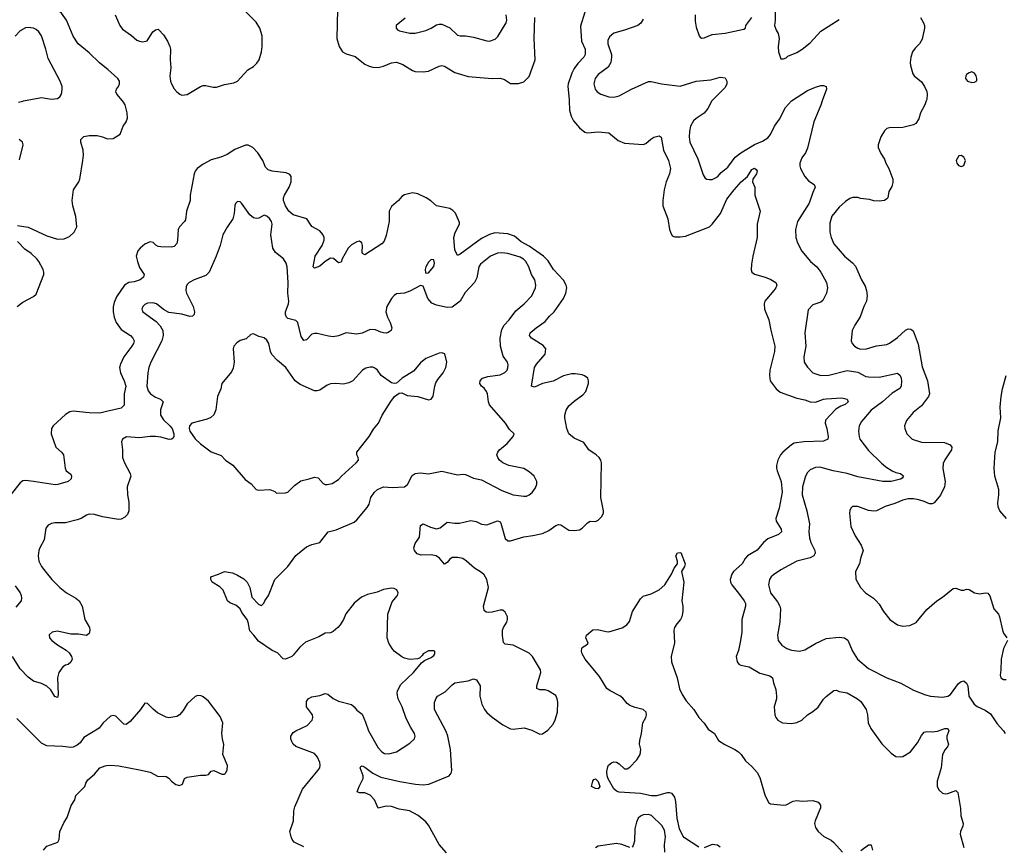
# Model space of a CAD drawing. Header units: inches. Extents: x 2293880 to 2522759, y 823965 to 1006879.
# Tile 204 of 256: x 2369345 to 2376775, y 974379 to 980613. Entities that reach past the tile are written whole.
import ezdxf

# ---------------------------------------------------------------- set-up
doc = ezdxf.new("R2010")
doc.units = ezdxf.units.IN
doc.header["$MEASUREMENT"] = 0
for name, color, linetype in [('C3967', 7, 'Continuous'), ('C3968', 7, 'Continuous'), ('C3977', 7, 'Continuous'), ('C3978', 7, 'Continuous')]:
    doc.layers.add(name, color=color, linetype=linetype)

msp = doc.modelspace()

# ---------------------------------------------------------------- linework, layer by layer
at = {"layer": 'C3967', "color": 5}
for points, elevation in [([(2369335.3, 979990), (2369370, 979999.3), (2369373.6, 980000)], 240), ([(2369330, 979060.7), (2369410, 979049.2), (2369550, 978983.8), (2369630, 978958.6), (2369680.9, 978959.1), (2369722.4, 978977.6), (2369756.3, 979010), (2369777.4, 979050), (2369769.7, 979129.7), (2369746, 979210), (2369740.5, 979250), (2369752.6, 979330), (2369790.9, 979389.1), (2369798, 979410), (2369822.4, 979550), (2369826.3, 979590), (2369824.2, 979630), (2369806, 979690), (2369807.6, 979710), (2369830, 979732.2), (2369870, 979738.4), (2369930, 979739.5), (2369970, 979730.3), (2370000, 979718.1)], 220), ([(2369344, 979556), (2369372, 979670), (2369366, 979690), (2369341.2, 979710)], 240), ([(2369326, 978450), (2369370, 978483), (2369450, 978524), (2369470, 978542.8), (2369527.1, 978690), (2369528.4, 978710), (2369523.5, 978730), (2369490.8, 978790), (2369474.8, 978810), (2369430.8, 978850.8), (2369382.9, 978882.9), (2369330, 978939.8)], 220), ([(2370000, 977657.7), (2369950, 977646.4), (2369870, 977648.2), (2369750, 977661), (2369724, 977656), (2369690, 977636.4), (2369598.9, 977550), (2369586.3, 977530), (2369582.6, 977490), (2369617.3, 977390), (2369660.7, 977350), (2369675.5, 977330), (2369687.3, 977230), (2369696, 977210), (2369730, 977184.7), (2369736.3, 977170), (2369733.4, 977150), (2369710, 977129.5), (2369632.8, 977107.2), (2369614.1, 977105.9), (2369450, 977130.7), (2369390, 977136.8), (2369370, 977134.3), (2369350, 977119.5), (2369270, 977022)], 220), ([(2370000, 976858.2), (2369970, 976863.5), (2369910, 976881.7), (2369870, 976884), (2369850, 976876.9), (2369809.2, 976850.8), (2369779.9, 976840.1), (2369690, 976818.3), (2369610, 976818.9), (2369586.3, 976813.7), (2369559.5, 976800.5), (2369542, 976778), (2369530.3, 976690), (2369497, 976630), (2369490, 976608.7), (2369484.9, 976570), (2369490.3, 976530), (2369510.3, 976490), (2369544, 976444), (2369588.7, 976390), (2369647.6, 976330), (2369697.4, 976290), (2369768.4, 976250), (2369793.4, 976230), (2369815.8, 976190), (2369838, 976090), (2369872, 976030), (2369875.8, 976010), (2369870, 975984), (2369850, 975969.4), (2369790, 975977.6), (2369730, 975979.7), (2369630, 976001), (2369590, 975994.3), (2369567.5, 975972.5), (2369570.5, 975950), (2369588.2, 975930), (2369630, 975897), (2369697, 975857), (2369718.8, 975838.8), (2369737.3, 975810), (2369740.7, 975790), (2369732.5, 975767.5), (2369711, 975750), (2369690, 975744.5), (2369670, 975732.3), (2369639.5, 975690), (2369631.7, 975650), (2369635.3, 975524.7), (2369630, 975502), (2369610, 975509.2), (2369579.6, 975559.6), (2369550, 975586.9), (2369510, 975605.4), (2369450, 975623), (2369410, 975655.1), (2369350, 975718), (2369290.5, 975810.5)], 240), ([(2369310, 976342.8), (2369347.7, 976290), (2369356.3, 976270), (2369359.1, 976250), (2369355.5, 976230), (2369317.4, 976182.6)], 220), ([(2370000, 975332.4), (2369974.8, 975310), (2369946, 975270), (2369830, 975199.5), (2369800.6, 975159.4), (2369779.7, 975140.3), (2369750, 975126), (2369730, 975123.6), (2369672, 975132), (2369550, 975136.4), (2369510, 975155.8), (2369323.3, 975343.3)], 260), ([(2369524.5, 974350), (2369550, 974380.7), (2369634, 974410), (2369644, 974430), (2369649.2, 974490), (2369680.2, 974559.8), (2369703.1, 974596.9), (2369733.6, 974686.4), (2369761.2, 974730), (2369770, 974762), (2369837.2, 974830), (2369844, 974856), (2369860.2, 974879.8), (2369910, 974922.8), (2369949.5, 974970.5), (2369990, 974986.8), (2370000, 974987.9)], 260)]:
    msp.add_lwpolyline(points, dxfattribs=dict(at, elevation=elevation))
at = {"layer": 'C3968', "color": 5}
for points, elevation in [([(2370000, 980245.5), (2369946.8, 980286.8), (2369870, 980363.1), (2369785.4, 980430), (2369750, 980489.5), (2369699.7, 980610), (2369661.4, 980661.4), (2369595.3, 980715.3), (2369550, 980741.6), (2369513.5, 980773.5), (2369424.8, 980804.8), (2369419, 980810), (2369429.5, 980830), (2369461.2, 980850), (2369485.7, 980854.3), (2369610, 980845.7), (2369630, 980837.7), (2369695.9, 980795.9), (2369830.8, 980750.8), (2369910, 980699.5), (2369930, 980692.2), (2369990, 980694), (2370000, 980690.6)], 220), ([(2369373.6, 980000), (2369510, 980024.9), (2369585.4, 980014.6), (2369630, 980018), (2369649.2, 980030), (2369660.9, 980050), (2369666.8, 980086.8), (2369665.1, 980110), (2369651.6, 980150), (2369560.7, 980320.7), (2369543.5, 980390), (2369509.7, 980490), (2369490, 980521.6), (2369470, 980538), (2369450, 980548), (2369410, 980554.3), (2369390, 980552.1), (2369348.7, 980530), (2369310, 980487.6)], 240)]:
    msp.add_lwpolyline(points, dxfattribs=dict(at, elevation=elevation))
at = {"layer": 'C3977', "color": 5}
for points, elevation in [([(2370000, 979718.1), (2370010, 979714), (2370050, 979715.8), (2370103.7, 979750), (2370127.3, 979810), (2370150, 979842), (2370159.3, 979870), (2370157.1, 979910), (2370140.4, 979970), (2370129.7, 979990), (2370121.2, 980000)], 220), ([(2373492.8, 980000), (2373494.7, 979930), (2373506.3, 979886.3), (2373524.2, 979850), (2373570, 979796.4), (2373610, 979764.4), (2373630, 979759.5), (2373710, 979766.5), (2373790, 979760.3), (2373862, 979702), (2373910, 979682), (2374050, 979670.7), (2374070, 979679.1), (2374107.2, 979712.8), (2374130, 979726.7), (2374170, 979736.3), (2374185.8, 979725.8), (2374202.7, 979630), (2374241.8, 979550), (2374256.5, 979490), (2374249.2, 979450), (2374224.7, 979390), (2374207.6, 979330), (2374198.2, 979250), (2374199.6, 979210), (2374237, 979110), (2374248.5, 979030), (2374255.5, 979010), (2374270, 978984), (2374290, 978975.5), (2374330, 978975.3), (2374370, 978981.5), (2374550, 979051.5), (2374570, 979070.2), (2374633.9, 979150), (2374681.6, 979258.4), (2374735.8, 979330), (2374790, 979390.2), (2374838.4, 979430), (2374870, 979483), (2374890, 979492.7), (2374903.4, 979483.4), (2374910.3, 979470), (2374904.9, 979450), (2374877.1, 979410), (2374874, 979390), (2374893.4, 979350), (2374892.6, 979290), (2374933.7, 979170), (2374911.5, 979070), (2374911.3, 978970), (2374877.3, 978830), (2374867.6, 978770), (2374866.3, 978726.3), (2374870.4, 978710), (2374890, 978694), (2374970, 978671.7), (2375013.2, 978653.2), (2375050.3, 978630), (2375058.3, 978610), (2375051.4, 978590), (2375037.2, 978570), (2374969, 978491), (2374964.1, 978470), (2374966.7, 978430), (2374999.2, 978350), (2375012.4, 978272.4), (2375044.9, 978150), (2375041.3, 978110), (2375005.4, 977970), (2375002.6, 977930), (2375009.1, 977890), (2375054.6, 977830), (2375084.3, 977804.3), (2375210, 977757.5), (2375270, 977744.7), (2375310.1, 977730.1), (2375350, 977727.7), (2375410, 977750.1), (2375430, 977753.4), (2375550, 977759.8), (2375588.4, 977750), (2375597.4, 977730), (2375575.3, 977710), (2375541.9, 977698.1), (2375504.6, 977675.4), (2375427, 977593), (2375424, 977570), (2375436.5, 977530), (2375446.7, 977470), (2375444.9, 977450), (2375410, 977435.1), (2375262, 977430), (2375190, 977418.8), (2375170, 977407.1), (2375104.4, 977350), (2375087, 977330), (2375067.4, 977290), (2375056.9, 977250), (2375056.9, 977230), (2375060.3, 977210), (2375091.9, 977130), (2375098.2, 977050), (2375076.5, 976930), (2375051.3, 976850), (2375053, 976830), (2375091.3, 976770), (2375094.6, 976750), (2375070.5, 976730), (2374990, 976696.5), (2374959.4, 976670), (2374910, 976612.9), (2374837.8, 976570), (2374819, 976550), (2374796.4, 976510), (2374732.4, 976450), (2374720.4, 976430), (2374707, 976390), (2374708.4, 976370), (2374718, 976350), (2374770, 976288.5), (2374812.4, 976230), (2374821.8, 976210), (2374822.2, 976190), (2374795.9, 976090), (2374793.6, 975990), (2374782.8, 975917.2), (2374770, 975855.3), (2374753, 975810), (2374758.8, 975770), (2374773, 975753), (2374786, 975746), (2374850, 975732), (2374930, 975683.6), (2375005.2, 975665.2), (2375026.4, 975650), (2375032.4, 975612.4), (2375050, 975562), (2375056.4, 975510), (2375055.3, 975490), (2375038.7, 975430), (2375043.1, 975370), (2375050.4, 975350), (2375066, 975330), (2375101, 975310), (2375170, 975304.6), (2375210, 975313.1), (2375247, 975330), (2375289.8, 975370.2), (2375330, 975394.4), (2375370, 975428.4), (2375411, 975489), (2375430.9, 975509.1), (2375490, 975553.4), (2375510, 975556.3), (2375530, 975545.5), (2375590, 975536.3), (2375668, 975490), (2375693.7, 975470), (2375732.8, 975410), (2375742.7, 975370), (2375748.5, 975310), (2375767.5, 975267.5), (2375851.9, 975151.9), (2375922, 975082), (2375957.1, 975057.1), (2375990, 975052.6), (2376010, 975057.2), (2376066.8, 975090), (2376120.1, 975159.9), (2376150, 975214.4), (2376170, 975238.3), (2376190, 975243.6), (2376230, 975241.6), (2376270, 975246.2), (2376326.4, 975266.4), (2376350, 975266.8), (2376357, 975250), (2376341.3, 975210), (2376342, 975190), (2376353.1, 975150), (2376347.2, 975130), (2376330, 975108), (2376310.1, 975069.9), (2376299.4, 974970), (2376269.4, 974870), (2376269.2, 974830), (2376282.7, 974802.7), (2376310, 974780.3), (2376330, 974774.9), (2376350, 974778), (2376410, 974800.7), (2376424.1, 974784.1), (2376443.8, 974663.8), (2376448.2, 974608.2), (2376465.3, 974550), (2376463.6, 974530), (2376444.5, 974490), (2376442.9, 974470), (2376469.2, 974370)], 220), ([(2374568.6, 980000), (2374537.4, 979942.6), (2374511.3, 979908.7), (2374450, 979868.4), (2374430.2, 979849.8), (2374408, 979810), (2374399, 979770), (2374396, 979730), (2374403.1, 979690), (2374462.6, 979562.6), (2374502, 979442), (2374518.7, 979418.7), (2374530.4, 979410.3), (2374550, 979406.4), (2374570, 979407), (2374610, 979428.7), (2374639, 979461), (2374690, 979501.8), (2374744.8, 979575.2), (2374786.2, 979610), (2374890, 979670.6), (2374950, 979695.9), (2374990, 979723), (2375010, 979748.1), (2375041, 979810), (2375077.9, 979862.1), (2375123.8, 979950), (2375169.7, 980000)], 240), ([(2375401.2, 980000), (2375390, 979968.7), (2375337, 979843), (2375290, 979644.5), (2375274, 979610), (2375248, 979570), (2375231.6, 979530), (2375231.7, 979510), (2375238, 979490), (2375270, 979430.5), (2375298.8, 979398.8), (2375340.5, 979370), (2375348.2, 979350), (2375330.3, 979310), (2375304, 979230), (2375216, 979090), (2375199.5, 979030), (2375203.1, 978970), (2375215.8, 978930), (2375248.2, 978868.2), (2375313.4, 978790), (2375361.1, 978750), (2375391.8, 978710), (2375433.4, 978630), (2375442.3, 978590), (2375434.3, 978550), (2375405.2, 978494.8), (2375390, 978482), (2375330, 978461.6), (2375294.7, 978425.3), (2375269.2, 978250), (2375277.4, 978150), (2375261.7, 978070), (2375265.7, 978030), (2375290, 977993), (2375330, 977950.4), (2375390, 977930.3), (2375450, 977931.7), (2375590, 977968.3), (2375670, 977955), (2375730, 977922.7), (2375750, 977920.2), (2375830, 977917.4), (2375970, 977946.4), (2375990, 977930.6), (2375996.9, 977910), (2376000.3, 977890), (2375996.9, 977850), (2375987.9, 977832.1), (2375930, 977795.1), (2375856.5, 977730), (2375771.5, 977668.5), (2375696.7, 977583.3), (2375680.3, 977550), (2375674.9, 977510), (2375678.9, 977470), (2375686.3, 977450), (2375750, 977364.6), (2375847.6, 977267.6), (2375881.4, 977241.4), (2375930, 977210.3), (2375957.7, 977197.7), (2375991, 977190), (2376010, 977174.8), (2376014.8, 977170), (2376004.5, 977155.5), (2375992.1, 977147.9), (2375922, 977130), (2375858, 977130), (2375670, 977166.2), (2375590, 977190.7), (2375482.7, 977210), (2375382.6, 977237.4), (2375350, 977234.5), (2375310, 977216.9), (2375290, 977196.9), (2375275.2, 977170), (2375252, 977090), (2375251.1, 977030), (2375285.4, 976910), (2375306, 976810), (2375300.3, 976750), (2375304.1, 976704.1), (2375314.9, 976670), (2375346.3, 976610), (2375347.4, 976590), (2375337, 976570), (2375310, 976553.1), (2375210.7, 976530), (2375090, 976464), (2375032.8, 976427.2), (2375015.3, 976410), (2375003.6, 976390), (2374996.9, 976350), (2375010, 976290.7), (2375062.7, 976222.7), (2375081.7, 976190), (2375087.4, 976170), (2375080.4, 976070), (2375063, 975970), (2375068, 975930), (2375096.7, 975896.7), (2375134.8, 975870), (2375170, 975857.6), (2375230, 975850.4), (2375270, 975861.6), (2375351.7, 975908.3), (2375430, 975944.7), (2375530, 975956.9), (2375570, 975952), (2375593.4, 975933.4), (2375630, 975850.6), (2375667, 975790), (2375750, 975719.5), (2375890, 975649.2), (2375994, 975610), (2376090, 975556.4), (2376179.9, 975519.9), (2376218, 975510), (2376310, 975504.6), (2376350, 975510.3), (2376370, 975523.7), (2376430, 975606.2), (2376450, 975621.5), (2376470, 975626.3), (2376490.2, 975610.2), (2376500.2, 975590), (2376506.8, 975510), (2376548.1, 975450), (2376570, 975432.4), (2376630, 975406.3), (2376670, 975376.5), (2376721.3, 975301.3), (2376770.3, 975250), (2376781.1, 975230)], 240), ([(2376186.7, 980000), (2376175.8, 979970), (2376143.7, 979910), (2376130, 979865.2), (2376108.9, 979831.1), (2376090, 979819.6), (2376010, 979800.9), (2375910, 979796.2), (2375888.5, 979791.5), (2375870, 979775.3), (2375842.8, 979730), (2375824.7, 979670), (2375824.7, 979650), (2375843.5, 979603.5), (2375870, 979562), (2375881, 979530), (2375902.8, 979490), (2375934, 979410), (2375934.4, 979385.6), (2375926.4, 979353.6), (2375902.8, 979317.2), (2375895.5, 979270), (2375890, 979261.2), (2375871.9, 979248.1), (2375830, 979243.6), (2375790, 979247.3), (2375757.2, 979257.2), (2375690, 979265.1), (2375670, 979271.5), (2375631.5, 979271.5), (2375610, 979265.1), (2375577.7, 979242.3), (2375530, 979198.4), (2375473.7, 979130), (2375458, 979078), (2375458.7, 979010), (2375468.8, 978970), (2375490, 978922), (2375570.4, 978830), (2375630, 978780.3), (2375652.8, 978752.8), (2375698.7, 978650), (2375724.2, 978604.2), (2375735.3, 978570), (2375741.1, 978530), (2375734.9, 978490), (2375715.8, 978450), (2375688.8, 978371.2), (2375646.4, 978310), (2375626.7, 978270), (2375620.4, 978190), (2375626.4, 978170), (2375645.5, 978150), (2375670, 978135.3), (2375690, 978129), (2375735.3, 978130), (2375810, 978152), (2375890, 978163.8), (2375910, 978172.7), (2375970, 978215.3), (2376029.1, 978270.9), (2376050, 978280.2), (2376070, 978279.5), (2376087.2, 978267.2), (2376124.9, 978164.9), (2376155.5, 977995.5), (2376196.9, 977890), (2376211.5, 977790), (2376202.3, 977770), (2376150, 977700.5), (2376088.5, 977650), (2376037.1, 977590), (2376023, 977550), (2376023.8, 977530), (2376040.5, 977490), (2376078.8, 977450), (2376150, 977425.5), (2376324.7, 977424.7), (2376366.9, 977406.9), (2376379.5, 977390), (2376378, 977370), (2376325.5, 977294.5), (2376314.3, 977265.7), (2376310.9, 977229.1), (2376329.5, 977130), (2376324.1, 977090), (2376293.4, 977026.6), (2376247.2, 976970), (2376230, 976961), (2376210, 976960.9), (2376170, 976979.9), (2376130, 976992.1), (2376090, 976999), (2376050, 976998.9), (2376010.7, 976989.3), (2375950, 976964.6), (2375877.3, 976942.7), (2375810, 976908.3), (2375790, 976905.4), (2375750, 976911.1), (2375670, 976942), (2375630, 976940.7), (2375616.3, 976930), (2375608.7, 976911.3), (2375607.2, 976890), (2375617.6, 976790), (2375650, 976720.7), (2375695.8, 976650), (2375710.3, 976610), (2375690.3, 976550), (2375682.4, 976510), (2375652.2, 976450), (2375654.4, 976394.4), (2375690.6, 976330), (2375727.3, 976290), (2375788.9, 976248.9), (2375809.1, 976229.1), (2375830, 976204.9), (2375863, 976150), (2375910.8, 976090), (2375968.5, 976048.5), (2376010, 976039.1), (2376062.8, 976042.8), (2376110, 976067.7), (2376190, 976164), (2376265.2, 976230), (2376310, 976258.8), (2376390, 976322), (2376410, 976325.5), (2376450, 976310.5), (2376470, 976310.5), (2376490, 976317.1), (2376510, 976314.9), (2376550, 976290.6), (2376590, 976282), (2376630, 976290.6), (2376650, 976287.3), (2376666.6, 976266.6), (2376697.3, 976170), (2376730.4, 976130.3), (2376739.1, 976110), (2376761.3, 976010), (2376770, 975987.3), (2376795.5, 975950)], 260), ([(2372567.3, 974330), (2372511.3, 974391.3), (2372430, 974538.9), (2372410, 974562.6), (2372352.6, 974610), (2372287.3, 974647.3), (2372210, 974658.6), (2372150, 974679.4), (2372110, 974680.3), (2372050, 974665.2), (2372021.7, 974730), (2371990, 974764.4), (2371950, 974781.7), (2371910, 974781.6), (2371893.2, 974790), (2371907.3, 974830), (2371937.8, 974890), (2371936.2, 974910), (2371915.4, 974970), (2371920, 974980), (2371930, 974985.7), (2371950, 974976.3), (2372009.1, 974929.1), (2372070, 974900.1), (2372213.2, 974866.8), (2372331.8, 974848.2), (2372390, 974843.5), (2372432, 974848), (2372586, 974910), (2372602, 974930), (2372607.3, 974950), (2372595.3, 975110), (2372575.1, 975210), (2372563.7, 975243.7), (2372474.5, 975410), (2372476.5, 975463.5), (2372485.2, 975490), (2372499, 975510), (2372555.3, 975544.7), (2372610, 975597.3), (2372630, 975610.5), (2372730, 975625.5), (2372770, 975642), (2372793, 975633), (2372819.3, 975590), (2372816.4, 975510), (2372831.8, 975450), (2372852, 975410), (2372870, 975387), (2372910, 975352), (2372990, 975295.3), (2373050, 975264.9), (2373070, 975262.4), (2373151.9, 975271.9), (2373210, 975254.9), (2373270, 975224.9), (2373290, 975227.7), (2373330, 975255.5), (2373370, 975299.5), (2373386.6, 975333.4), (2373402.9, 975390), (2373405.9, 975465.9), (2373402, 975490), (2373390, 975516.2), (2373332.2, 975552.2), (2373310, 975559.3), (2373270, 975557.7), (2373248.8, 975568.8), (2373247.8, 975590), (2373276.8, 975690), (2373274.4, 975710), (2373214.6, 975810), (2373190, 975834.6), (2373070, 975895.9), (2373010, 975904.4), (2372996.4, 975916.4), (2372987.7, 975967.7), (2372988.8, 976010), (2372995.1, 976030), (2373020.4, 976070), (2373027.3, 976090), (2373026, 976110), (2373010, 976145.1), (2372990, 976158.9), (2372970, 976160.4), (2372910, 976145), (2372882.7, 976142.7), (2372865.7, 976145.7), (2372850, 976158), (2372846.1, 976190), (2372881.8, 976330), (2372870.9, 976390), (2372850, 976426.8), (2372830, 976444.6), (2372776.1, 976476.1), (2372716.9, 976530), (2372690, 976548.7), (2372650, 976556.2), (2372610, 976555.6), (2372590, 976544.7), (2372570, 976519.5), (2372550, 976507.3), (2372512.4, 976552.4), (2372488.6, 976568.6), (2372450, 976577), (2372375.6, 976575.6), (2372345.7, 976585.7), (2372324.4, 976610), (2372320.3, 976630), (2372330, 976662.4), (2372362.3, 976710), (2372370, 976798.8), (2372390, 976810.3), (2372444.4, 976784.4), (2372490, 976772.4), (2372518.3, 976781.7), (2372570, 976822.6), (2372630, 976814.5), (2372663.9, 976816.1), (2372750, 976836.9), (2372789.2, 976829.2), (2372830, 976807.7), (2372870, 976803.2), (2372950, 976833.4), (2372970, 976826), (2372975.9, 976815.9), (2373010, 976699.1), (2373030, 976682.6), (2373050, 976682.6), (2373150, 976713.8), (2373217.8, 976722.2), (2373290, 976738.7), (2373339.1, 976760.9), (2373390, 976799.3), (2373410, 976805.5), (2373430, 976802), (2373490, 976763), (2373530, 976760.4), (2373570, 976766.4), (2373590, 976777), (2373630, 976817.1), (2373650, 976830.5), (2373690, 976827.7), (2373710, 976839.3), (2373736.2, 976863.8), (2373749.6, 976890), (2373749.6, 976910), (2373729.7, 977009.7), (2373734.7, 977270), (2373729.6, 977290), (2373716.9, 977310), (2373695.6, 977330), (2373639.6, 977370), (2373603.3, 977423.3), (2373530, 977456.9), (2373489.8, 977489.8), (2373473, 977530), (2373459.7, 977610), (2373459.1, 977630), (2373470, 977666.8), (2373490, 977700.4), (2373530, 977736.5), (2373595.7, 977784.3), (2373616.3, 977810), (2373637.4, 977870), (2373638.7, 977890), (2373631.8, 977910), (2373607.7, 977927.7), (2373590, 977934.2), (2373537.5, 977942.5), (2373510, 977941.4), (2373450, 977927.4), (2373370, 977886.2), (2373290, 977868.7), (2373230, 977841.1), (2373208.6, 977850), (2373230.8, 977989.2), (2373245.6, 978014.4), (2373309.5, 978090), (2373316, 978130), (2373296.4, 978156.4), (2373207.6, 978210), (2373191.5, 978230), (2373197.4, 978250), (2373241.7, 978290), (2373310, 978337.2), (2373342.3, 978377.7), (2373377.3, 978410), (2373447.8, 978510), (2373467.1, 978550), (2373473.7, 978590), (2373469, 978610), (2373450, 978648), (2373372.3, 978730), (2373333.4, 978793.4), (2373297.6, 978830), (2373190, 978904), (2373130, 978938.7), (2373079.1, 978979.1), (2373030, 978997.6), (2372930, 979006), (2372890, 978992.2), (2372830, 978962.3), (2372670, 978844), (2372650, 978834.5), (2372630, 978877.2), (2372620.5, 978970), (2372632.5, 979007.5), (2372664.8, 979070), (2372664.4, 979084.4), (2372633.2, 979153.2), (2372614.6, 979174.6), (2372590, 979189.8), (2372490, 979208), (2372446.6, 979246.6), (2372411.8, 979270), (2372350, 979300.4), (2372310, 979306.6), (2372250, 979291.2), (2372230, 979278.7), (2372204.9, 979250), (2372150, 979203.6), (2372132.3, 979167.7), (2372132.9, 979090), (2372110, 978985.2), (2372096.2, 978943.8), (2372076.9, 978923.1), (2371950, 978839.5), (2371933.2, 978850), (2371930, 978858), (2371931.1, 978910), (2371926.6, 978930), (2371910, 978942.9), (2371890, 978938), (2371850, 978913.7), (2371825.2, 978890), (2371778.7, 978810), (2371770, 978783.7), (2371750, 978778), (2371712.1, 978812.1), (2371690, 978813.7), (2371650.4, 978790), (2371610, 978754.7), (2371570, 978738), (2371560.7, 978750), (2371575.6, 978830), (2371626.6, 978910), (2371642.3, 978950), (2371643.5, 978970), (2371633.9, 978993.9), (2371610, 979020.7), (2371550, 979052), (2371511.8, 979110), (2371410, 979140.4), (2371376.4, 979170), (2371350, 979208), (2371336.2, 979250), (2371337.3, 979270), (2371344, 979290), (2371378.7, 979350), (2371393.3, 979390), (2371395.1, 979430), (2371384.4, 979444.4), (2371357.4, 979457.4), (2371249.8, 979469.8), (2371220.2, 979480.2), (2371201.4, 979501.4), (2371180.7, 979550), (2371142.8, 979610), (2371105.3, 979650), (2371070, 979667), (2371050, 979666.3), (2370970, 979634.1), (2370910, 979597.3), (2370864.2, 979575.8), (2370790, 979556.2), (2370730, 979522.1), (2370684.8, 979490), (2370668.9, 979470), (2370661.5, 979450), (2370632.1, 979290), (2370632.8, 979250), (2370603, 979170), (2370595.3, 979104.7), (2370588.8, 979090), (2370550.4, 979050), (2370540.3, 979030), (2370535.8, 978950), (2370530, 978924), (2370510, 978902.7), (2370490, 978898), (2370410, 978899.6), (2370390, 978902), (2370371.6, 978911.6), (2370351.3, 978931.3), (2370330, 978937), (2370290, 978919.7), (2370253.7, 978890), (2370236, 978870), (2370224.6, 978830), (2370233.1, 978790), (2370250, 978744), (2370284.9, 978690), (2370280.7, 978670), (2370253.4, 978650), (2370210, 978635.6), (2370170, 978629.7), (2370136.4, 978610), (2370076.3, 978523.7), (2370059, 978481), (2370051.7, 978448.3), (2370050.2, 978410), (2370058.3, 978370), (2370073.2, 978330), (2370110, 978276.1), (2370180.4, 978230), (2370198.4, 978210), (2370208.4, 978190), (2370204.4, 978170), (2370192, 978150), (2370130.1, 978069.9), (2370105.2, 978014.8), (2370099.7, 977990), (2370106.4, 977950), (2370134.4, 977890), (2370145.2, 977850), (2370134.6, 977790), (2370134.3, 977705.7), (2370110, 977682.4), (2370000, 977657.7)], 220), ([(2371490, 974373.6), (2371417.2, 974410), (2371402.7, 974430), (2371392.7, 974450), (2371382.7, 974490), (2371411.2, 974570), (2371413.5, 974646.5), (2371422.5, 974677.5), (2371478.9, 974810), (2371596, 974950), (2371609.3, 974970), (2371612.7, 974990), (2371609.3, 975010), (2371592.3, 975050), (2371570, 975079.3), (2371430, 975131.8), (2371409.7, 975149.7), (2371399.5, 975170), (2371392.3, 975190), (2371391.8, 975210), (2371410, 975236), (2371429.6, 975250), (2371514, 975290), (2371551.8, 975330), (2371557, 975350), (2371554, 975370), (2371509.4, 975430.6), (2371509.4, 975470), (2371522.7, 975490), (2371550, 975505.5), (2371610, 975516.3), (2371650, 975532.2), (2371670, 975526.7), (2371710, 975492.2), (2371750, 975473.7), (2371848, 975448), (2371870, 975431), (2371890, 975406), (2371930, 975376), (2371955.6, 975315.6), (2371976.4, 975250), (2372050, 975120.7), (2372077.3, 975090), (2372098.7, 975078.7), (2372130, 975075.3), (2372189.7, 975090.3), (2372290, 975156.3), (2372323.7, 975190), (2372329.6, 975210), (2372325.6, 975230), (2372295.7, 975275.7), (2372262.3, 975342.3), (2372230.4, 975430.4), (2372202, 975490), (2372192.9, 975530), (2372195.3, 975550), (2372222, 975598), (2372316.3, 975690), (2372376.6, 975763.4), (2372400.1, 975779.9), (2372450, 975802.8), (2372470, 975818), (2372479, 975830), (2372478, 975850), (2372470, 975854), (2372430, 975852.3), (2372391, 975830), (2372383.4, 975816.6), (2372362.5, 975797.5), (2372348.2, 975791.8), (2372290, 975787.6), (2372250, 975797), (2372230, 975807.3), (2372172, 975850), (2372156.9, 975870), (2372131, 975911), (2372118.9, 975950), (2372124.5, 976130), (2372156.9, 976223.1), (2372195.1, 976270), (2372201.2, 976290), (2372192.5, 976312.5), (2372170, 976322.7), (2372150, 976324.5), (2372090, 976314.3), (2372043.5, 976296.5), (2371970, 976278.7), (2371923.6, 976256.4), (2371868.3, 976211.7), (2371806.9, 976133.1), (2371790, 976089), (2371764, 976050), (2371747.3, 976030), (2371710, 975999.3), (2371690, 975989.2), (2371650, 975985.2), (2371602.5, 975957.5), (2371502.8, 975917.2), (2371459.9, 975880.1), (2371410, 975819), (2371398, 975810), (2371350, 975789.4), (2371333.6, 975793.6), (2371290, 975838), (2371250, 975855.3), (2371146.6, 975926.6), (2371112.3, 975972.3), (2371082.5, 976002.5), (2371069.4, 976069.4), (2371061.2, 976090), (2371021.6, 976141.6), (2371009.5, 976169.5), (2370977.2, 976197.2), (2370930, 976214), (2370914, 976230), (2370881.2, 976310), (2370855.5, 976335.5), (2370798, 976370), (2370788, 976390), (2370788, 976410), (2370846, 976430), (2370890, 976451), (2370950, 976442), (2370990, 976424), (2371035.6, 976395.6), (2371060.7, 976370), (2371082, 976330), (2371096.9, 976256.9), (2371150, 976202), (2371170, 976194), (2371188.4, 976211.6), (2371195.3, 976230), (2371224, 976270), (2371269.6, 976390.4), (2371368.7, 976490), (2371430, 976571.3), (2371510, 976636), (2371550, 976654.8), (2371610, 976671), (2371674, 976750), (2371733.7, 976766.3), (2371870, 976823), (2371890, 976840.5), (2371967.3, 976932.7), (2371982, 976958), (2371996.3, 977010), (2372022.4, 977050), (2372045.6, 977070), (2372090, 977089.1), (2372156.1, 977083.9), (2372250, 977090.3), (2372271.6, 977108.4), (2372305.9, 977174.1), (2372330, 977190.4), (2372370, 977194.4), (2372430, 977188.4), (2372530, 977208.2), (2372650, 977180.7), (2372690, 977185.5), (2372710, 977183), (2372770, 977155.5), (2372830, 977141.6), (2372982.8, 977062.8), (2373070, 977029.1), (2373150, 977019), (2373170, 977020.2), (2373190.8, 977029.2), (2373212.5, 977047.5), (2373237.4, 977082.6), (2373248, 977110), (2373247.8, 977130), (2373227.6, 977170), (2373190, 977202), (2373150, 977226.9), (2373035.3, 977250), (2372990, 977269.6), (2372966, 977290), (2372952.7, 977310), (2372946, 977330), (2372952.7, 977350), (2372966.6, 977370), (2373024.4, 977415.6), (2373069.2, 977470), (2373077.2, 977490), (2373042, 977522), (2373011.6, 977570), (2372890, 977709.3), (2372882.6, 977730), (2372876.1, 977790), (2372869, 977809), (2372850, 977833.3), (2372829.6, 977850), (2372818.7, 977870), (2372819.6, 977890), (2372838, 977910), (2372877.2, 977922.8), (2372970, 977933.4), (2373007.2, 977952.8), (2373022.9, 977970), (2373030, 977986), (2373031.2, 978010), (2373025.6, 978030), (2372994.1, 978074.1), (2372973.7, 978150), (2372972, 978210), (2372983.9, 978276.1), (2373000.9, 978310), (2373038.5, 978350), (2373090, 978418.4), (2373151.8, 978470), (2373209.6, 978530), (2373238.3, 978590), (2373240.4, 978610), (2373231.9, 978650), (2373207.8, 978690), (2373188.3, 978750), (2373165.3, 978790), (2373146.9, 978806.9), (2373120.9, 978820.9), (2373029.4, 978849.4), (2372984.8, 978855.2), (2372950, 978853.3), (2372896.9, 978830), (2372822, 978770), (2372809.3, 978750), (2372795, 978665), (2372776.9, 978630), (2372705.8, 978554.2), (2372670.2, 978489.8), (2372610, 978444.5), (2372570, 978442.4), (2372490, 978461), (2372455.5, 978475.5), (2372424.2, 978510), (2372390, 978602), (2372370, 978609.2), (2372290, 978564.7), (2372250, 978551.6), (2372190, 978545.1), (2372170, 978532.3), (2372150, 978509.5), (2372115.6, 978450), (2372109.2, 978409.2), (2372120.9, 978370), (2372142, 978330), (2372152.7, 978290), (2372147.3, 978270), (2372126.2, 978253.8), (2372110, 978249.6), (2372090, 978251.6), (2372070, 978255.6), (2372030, 978273.3), (2371990, 978275.6), (2371930, 978249.7), (2371890, 978241.6), (2371810, 978252.3), (2371750, 978229.2), (2371710, 978221.2), (2371674.4, 978225.6), (2371590, 978246.6), (2371570, 978247), (2371550, 978240.9), (2371510, 978199.5), (2371490, 978192.3), (2371470, 978224), (2371443.9, 978330), (2371430, 978343.9), (2371370, 978359.8), (2371359.8, 978370), (2371350.9, 978390), (2371351.7, 978410), (2371373.8, 978470), (2371376, 978490), (2371368.9, 978551.1), (2371370.8, 978630.8), (2371363.5, 978750), (2371355.4, 978775.4), (2371335.8, 978810), (2371276.5, 978856.5), (2371254.8, 978890), (2371241.6, 978990), (2371250.9, 979070), (2371245.1, 979090), (2371230, 979114), (2371210, 979132), (2371190, 979139.5), (2371150, 979117), (2371130, 979114.5), (2371110, 979119.5), (2371081.1, 979141.1), (2371019.3, 979230), (2371010, 979238), (2370990, 979241.2), (2370983, 979237), (2370973.2, 979226.8), (2370968.3, 979211.7), (2370963.8, 979150), (2370952.7, 979110), (2370910, 979049.2), (2370878.4, 978990), (2370856.9, 978910), (2370827.6, 978830), (2370775.6, 978710), (2370750, 978683.1), (2370661, 978650), (2370624.7, 978630), (2370610, 978615.3), (2370602, 978598), (2370598, 978570), (2370603.1, 978550), (2370654.6, 978450), (2370664.9, 978410), (2370662.8, 978390), (2370650, 978377.2), (2370630, 978375.1), (2370570, 978392.8), (2370470, 978405.1), (2370430, 978428.3), (2370377, 978470), (2370350, 978478.3), (2370310, 978474.3), (2370290, 978464.2), (2370274.4, 978450), (2370266, 978430), (2370274, 978410), (2370375.6, 978335.6), (2370404.6, 978304.6), (2370424.6, 978270), (2370427.6, 978230), (2370418.5, 978190), (2370335.9, 978030), (2370319.7, 977990), (2370311.2, 977950), (2370304.3, 977850), (2370313.8, 977813.8), (2370331.4, 977791.4), (2370370, 977766.9), (2370407.7, 977750), (2370428, 977730), (2370407.1, 977670), (2370407.5, 977630), (2370430, 977594), (2370479, 977550), (2370495, 977530), (2370509.1, 977490), (2370508.9, 977470), (2370502.5, 977457.5), (2370491.4, 977448.6), (2370473.3, 977446.7), (2370410, 977464.6), (2370370, 977468.2), (2370330, 977468.9), (2370250, 977459.3), (2370152, 977468), (2370120.7, 977450), (2370113.4, 977430), (2370121.3, 977370), (2370122, 977310), (2370136.5, 977270), (2370179.5, 977190), (2370184.4, 977170), (2370157.4, 977090), (2370158, 977030), (2370170, 976974), (2370168.8, 976910), (2370158, 976882), (2370138.3, 976861.7), (2370110, 976845.1), (2370090, 976842.4), (2370000, 976858.2)], 240), ([(2376791.5, 976850), (2376741.1, 976910), (2376730, 976939), (2376727.1, 976970), (2376735.1, 977030), (2376734.7, 977070), (2376704.2, 977170), (2376698.2, 977230), (2376705.7, 977350), (2376725.4, 977430), (2376730, 977512), (2376749.7, 977610), (2376745.3, 977690), (2376751.1, 977770), (2376760.7, 977830), (2376790, 977928.4)], 260), ([(2374470, 974371.1), (2374362.3, 974442.3), (2374350, 974457.3), (2374325.5, 974510), (2374307.8, 974590), (2374297.4, 974717.4), (2374288.4, 974748.4), (2374270, 974775.7), (2374250, 974782.8), (2374230, 974780.7), (2374150, 974758.7), (2374110, 974758.7), (2374030, 974777.2), (2373870, 974787.1), (2373850, 974794), (2373830, 974811.6), (2373786.8, 974886.8), (2373778.7, 974910), (2373777.1, 974942.9), (2373782.5, 974977.5), (2373787.8, 974990), (2373810, 975008.4), (2373830, 975014.9), (2373850, 975013.4), (2373870, 975001.3), (2373910, 974963.7), (2373930, 974961.7), (2373950, 974976), (2374002.4, 975030), (2374028.2, 975071.8), (2374031.4, 975108.6), (2374023.5, 975150), (2374024.2, 975175.8), (2374038.4, 975230), (2374047.8, 975310), (2374070, 975350.8), (2374074.2, 975370), (2374071.8, 975390), (2374050, 975410.7), (2373990, 975424.8), (2373950, 975440.9), (2373930, 975455.2), (2373896, 975496), (2373874.4, 975514.4), (2373800.4, 975550), (2373776.4, 975570), (2373719.7, 975659.7), (2373612, 975790), (2373589.5, 975830.5), (2373584.5, 975850), (2373586.6, 975870), (2373590, 975878), (2373630, 975902), (2373635.3, 975910), (2373618, 975950), (2373622, 975970), (2373669.6, 976010.4), (2373705.1, 976014.9), (2373770, 975997.7), (2373790, 975996.5), (2373892.7, 976027.3), (2373926.6, 976050), (2373946, 976074), (2373969.8, 976150), (2374030, 976245.5), (2374050, 976264.9), (2374110, 976283), (2374170, 976312), (2374213, 976350), (2374265.1, 976430), (2374283.6, 976476.4), (2374309.3, 976510), (2374309.6, 976530), (2374296, 976570), (2374310, 976592.7), (2374334.4, 976594.4), (2374368.2, 976510), (2374362.4, 976490), (2374340.5, 976450), (2374357.8, 976370), (2374341.3, 976230), (2374350.3, 976190), (2374350.3, 976150), (2374341.1, 976110), (2374331.7, 976090), (2374303, 976057), (2374286.4, 976030), (2374282.7, 976010), (2374285.8, 975914.2), (2374261.8, 975810), (2374264.7, 975770), (2374307.7, 975650), (2374325.3, 975565.3), (2374343.9, 975523.9), (2374374.7, 975474.7), (2374433.5, 975410), (2374471.2, 975351.2), (2374510, 975306.2), (2374541.2, 975261.2), (2374589.4, 975229.4), (2374617.6, 975177.6), (2374667.1, 975147.1), (2374743, 975110), (2374770.2, 975090.2), (2374790.4, 975070), (2374823.1, 975023.1), (2374870, 974980.4), (2374910, 974934.9), (2374930, 974897.3), (2374967.9, 974767.9), (2374994.9, 974710), (2375010, 974699.5), (2375111.1, 974688.9), (2375130, 974690.4), (2375181.7, 974718.3), (2375210, 974723.8), (2375250, 974718.7), (2375330, 974723.1), (2375370, 974712.7), (2375388.2, 974690), (2375388.5, 974670), (2375348.4, 974570), (2375343.8, 974550), (2375350, 974521), (2375370, 974490.8), (2375412.5, 974452.5), (2375470, 974425.5), (2375490, 974408.2), (2375553.6, 974333.6)], 180), ([(2376800.5, 975930), (2376768.9, 975871.1), (2376750.4, 975790), (2376748.8, 975710), (2376743.1, 975670), (2376748.2, 975648.2), (2376770, 975636.4), (2376790, 975636.4)], 260), ([(2370000, 974987.9), (2370030, 974991.3), (2370094.6, 974985.4), (2370250, 974956.3), (2370330, 974938), (2370390, 974904.9), (2370430, 974907.3), (2370450, 974904), (2370470, 974893.4), (2370490, 974870.7), (2370524.1, 974844.1), (2370550, 974836), (2370572.9, 974847.1), (2370589.4, 974890.6), (2370610, 974901), (2370710, 974914), (2370750, 974914.8), (2370770, 974921), (2370790, 974944.7), (2370810, 974951.3), (2370870, 974922), (2370890, 974922), (2370898, 974930), (2370910, 974954), (2370912.9, 974987.1), (2370878, 975070), (2370886.8, 975146.8), (2370874.5, 975190), (2370869.5, 975230), (2370879.3, 975310), (2370858, 975358), (2370770, 975472.7), (2370730, 975506), (2370713.8, 975513.8), (2370690, 975516), (2370670, 975509.3), (2370610, 975452.3), (2370577.8, 975402.2), (2370550, 975369.5), (2370530, 975357), (2370470, 975347.3), (2370450, 975352.7), (2370385.8, 975385.8), (2370351.9, 975411.9), (2370310, 975455.3), (2370290, 975458), (2370256, 975410), (2370179.9, 975320.1), (2370150, 975297.2), (2370130, 975299), (2370070, 975359), (2370050, 975364), (2370030, 975359), (2370000, 975332.4)], 260), ([(2374214.3, 974334.3), (2374209.9, 974390), (2374217.7, 974450), (2374210, 974501), (2374190, 974536), (2374111.8, 974610), (2374090, 974618.5), (2374050, 974615.8), (2374030, 974606.8), (2374011.8, 974590), (2373998.8, 974561.2), (2373986.9, 974510), (2373983.7, 974416.3), (2373975.3, 974384.7), (2373967, 974373)], 220), ([(2373950, 974368.9), (2373890, 974391.6), (2373850, 974399.4), (2373710, 974380.4), (2373690, 974366.6)], 220), ([(2374631.6, 974371.6), (2374610, 974386.2), (2374570, 974391.7), (2374510, 974368.3)], 180), ([(2375692.9, 974347.1), (2375750, 974390.3), (2375770, 974390.6), (2375779.6, 974350)], 180)]:
    msp.add_lwpolyline(points, dxfattribs=dict(at, elevation=elevation))
for points, elevation in [([(2376450, 979588), (2376432.7, 979587.3), (2376412, 979550), (2376418, 979530), (2376430, 979512), (2376450, 979504.7), (2376470, 979514), (2376482, 979550), (2376470, 979575.3)], 280), ([(2372450, 978804), (2372430, 978784), (2372410.8, 978750), (2372404.9, 978730), (2372406.8, 978706.8), (2372410, 978702), (2372430, 978704), (2372470, 978751.3), (2372476.6, 978776.6), (2372470, 978802)], 240), ([(2371110, 978242.7), (2371090, 978239.3), (2371054, 978206), (2371010, 978192.3), (2370983.9, 978176.1), (2370961.6, 978150), (2370956.4, 978130), (2370963.1, 978030), (2370956.5, 977983.5), (2370942.6, 977957.4), (2370870.4, 977869.6), (2370862, 977830), (2370838, 977770), (2370826, 977670), (2370810, 977633.2), (2370787.7, 977612.3), (2370760.5, 977599.5), (2370643.8, 977570), (2370626.3, 977550), (2370624.7, 977530), (2370629.2, 977510), (2370670, 977452.4), (2370710, 977414), (2370790, 977354), (2370866, 977326), (2370898.8, 977290), (2370954.2, 977254.2), (2371046.2, 977146.2), (2371092.3, 977112.3), (2371130.4, 977070.4), (2371150, 977064.9), (2371234, 977070), (2371270, 977054), (2371282, 977042), (2371350, 977045.5), (2371370, 977050.7), (2371419.4, 977100.6), (2371465.8, 977134.2), (2371530, 977148.9), (2371570, 977163.7), (2371596.5, 977156.5), (2371635.6, 977115.6), (2371650, 977108), (2371666.2, 977106.2), (2371703.9, 977116.1), (2371750, 977144), (2371773.2, 977170), (2371885.2, 977270), (2371901.2, 977290), (2371899, 977310), (2371889, 977330), (2371889.4, 977350), (2371982, 977470), (2372016.1, 977523.9), (2372052, 977570), (2372080.5, 977630), (2372146.2, 977733.8), (2372174, 977770), (2372210, 977796), (2372230, 977798), (2372270, 977778.8), (2372349.3, 977770.7), (2372430, 977746), (2372450, 977751.3), (2372465.6, 977774.4), (2372476.9, 977850), (2372485.2, 977874.8), (2372500, 977900), (2372541.3, 977950), (2372561.6, 977990), (2372569.4, 978030), (2372552.9, 978092.9), (2372530, 978101.2), (2372510, 978098), (2372410, 978056.9), (2372370, 978025.6), (2372317.4, 977962.6), (2372230.7, 977910), (2372190, 977872), (2372170, 977869.4), (2372150, 977873.6), (2372071.8, 977930), (2372045.6, 977970), (2372030, 977983), (2372010, 977992.3), (2371990, 977992.3), (2371956.4, 977983.6), (2371932.7, 977970), (2371859.5, 977890), (2371830, 977873.1), (2371790, 977864.5), (2371730, 977869.7), (2371690, 977865.4), (2371664.6, 977855.4), (2371610, 977819.1), (2371590, 977812.6), (2371570, 977812.8), (2371461.5, 977861.5), (2371423.5, 977890), (2371353.3, 977990), (2371290, 978041.6), (2371248.7, 978088.7), (2371238, 978110), (2371224.7, 978170), (2371210, 978195.1), (2371190, 978214), (2371150, 978224.5)], 260), ([(2373710, 974812.3), (2373690, 974814.5), (2373659, 974830), (2373669.3, 974870.7), (2373678, 974882), (2373690, 974886.8), (2373710, 974866.8), (2373722.4, 974830)], 180)]:
    msp.add_lwpolyline(points, close=True, dxfattribs=dict(at, elevation=elevation))
at = {"layer": 'C3978', "color": 5}
for points, elevation in [([(2371743.7, 980690), (2371738.3, 980470), (2371754.9, 980410), (2371782.4, 980370), (2371810, 980354.6), (2371876.4, 980336.4), (2371950, 980277.4), (2371981.4, 980261.4), (2372010, 980253.8), (2372051.5, 980251.5), (2372090, 980261.8), (2372150, 980287.1), (2372190, 980291.7), (2372235.4, 980275.4), (2372310, 980230.3), (2372330, 980223.1), (2372390, 980218.9), (2372430, 980225.5), (2372510, 980263.6), (2372530, 980267.6), (2372550, 980261.7), (2372630, 980214.9), (2372730, 980184.2), (2372910, 980170.3), (2372970, 980171.7), (2373003, 980163), (2373050, 980132.2), (2373110, 980132.2), (2373150, 980145.3), (2373190, 980184.9), (2373235.1, 980310), (2373226.4, 980470), (2373233.1, 980630)], 220), ([(2375043.1, 980743.1), (2375045.5, 980610), (2375041.3, 980570), (2375052.7, 980532.7), (2375067.8, 980510), (2375077.4, 980470), (2375068.7, 980408.7), (2375070.5, 980370.5), (2375090, 980318), (2375110, 980318), (2375130, 980326), (2375142.5, 980337.5), (2375210, 980364.9), (2375250, 980390.3), (2375310, 980438.9), (2375390, 980527.1), (2375530, 980615.2)], 260), ([(2370066.4, 980650), (2370101.1, 980570), (2370120.2, 980540.2), (2370190, 980494), (2370230, 980459.5), (2370250, 980450.3), (2370274.7, 980445.3), (2370306.3, 980453.7), (2370350, 980522), (2370370, 980537.1), (2370390, 980540.5), (2370396.2, 980536.2), (2370430, 980499.1), (2370460.3, 980450), (2370478, 980410), (2370482.3, 980390), (2370480.2, 980310), (2370485.8, 980250), (2370479.3, 980190), (2370483.8, 980150), (2370490, 980128.4), (2370510, 980092), (2370530, 980067.6), (2370553.4, 980050), (2370570, 980043.6), (2370610, 980049.1), (2370710, 980109.3), (2370730, 980116), (2370750, 980116.3), (2370804.1, 980104.1), (2370830, 980104.8), (2370890, 980124.2), (2370962.5, 980137.5), (2370989.5, 980150.5), (2371066.2, 980233.8), (2371110, 980260.5), (2371135.5, 980284.5), (2371151.9, 980310), (2371170, 980370.8), (2371173.9, 980410), (2371174.6, 980490), (2371158.2, 980550), (2371130, 980595.1), (2371041.9, 980681.9)], 220), ([(2372254.9, 980625.1), (2372186.8, 980570), (2372186, 980550), (2372197.3, 980537.3), (2372212, 980530), (2372290, 980510.4), (2372330, 980510.5), (2372410, 980530.5), (2372450, 980548.4), (2372490, 980574.9), (2372510, 980580.4), (2372530, 980579.3), (2372590, 980550.4), (2372650, 980496.4), (2372670, 980490.4), (2372710, 980490.4), (2372770, 980480.3), (2372870, 980453.7), (2372890, 980452.2), (2372933, 980467), (2372954, 980486), (2373016, 980590), (2373020.4, 980610), (2373016.4, 980650)], 240), ([(2373608.8, 980670), (2373576.2, 980563.8), (2373585.4, 980450), (2373612.4, 980390), (2373611.3, 980350), (2373602.4, 980330), (2373557.5, 980282.5), (2373530, 980244.4), (2373513, 980210), (2373485, 980130), (2373482, 980110), (2373492.6, 980010), (2373492.8, 980000)], 220), ([(2374050, 980617.2), (2374033, 980587), (2374010.8, 980570), (2373910, 980532.9), (2373830, 980512.1), (2373796.7, 980483.3), (2373784.2, 980455.8), (2373783.2, 980430), (2373810.2, 980350), (2373812, 980330), (2373805.6, 980290), (2373786.4, 980253.6), (2373710, 980198.5), (2373687.6, 980170), (2373677.4, 980130), (2373688.9, 980090), (2373703.1, 980070), (2373730, 980050.3), (2373790, 980030.4), (2373830, 980028.5), (2373870, 980038), (2373962.7, 980090), (2374090, 980146.4), (2374110, 980146.7), (2374188.8, 980128.8), (2374330, 980112.7), (2374450, 980149.1), (2374561.2, 980158.8), (2374630, 980178.8), (2374670, 980174.8), (2374680.4, 980150), (2374680.3, 980130), (2374670, 980100.7), (2374570, 980002.7), (2374568.6, 980000)], 240), ([(2374443.6, 980650), (2374442.6, 980602.6), (2374450, 980556), (2374472.3, 980492.3), (2374480.4, 980480.4), (2374490, 980474), (2374510, 980475.5), (2374570, 980500.3), (2374670, 980510.3), (2374810, 980542), (2374821.2, 980550), (2374825.2, 980570), (2374870, 980630.6)], 260), ([(2376143.8, 980630), (2376166.7, 980590), (2376172.7, 980570), (2376172.4, 980550), (2376155.1, 980464.9), (2376134.9, 980430), (2376102.6, 980397.4), (2376083.1, 980370), (2376070.3, 980330), (2376064.2, 980290), (2376066.4, 980266.4), (2376084.5, 980204.5), (2376095.5, 980190), (2376150, 980144.4), (2376173.1, 980110), (2376190.2, 980070.2), (2376193.8, 980050), (2376190.2, 980009.8), (2376186.7, 980000)], 260), ([(2370121.2, 980000), (2370078.9, 980050), (2370069.7, 980070), (2370075.1, 980090), (2370091.3, 980110), (2370099.7, 980130), (2370097.3, 980150), (2370084.8, 980170), (2370010, 980237.7), (2370000, 980245.5)], 220), ([(2375169.7, 980000), (2375170, 980000.3), (2375290, 980078), (2375350, 980104), (2375390, 980116.3), (2375410, 980117.3), (2375430.4, 980110.3), (2375433.4, 980090), (2375401.2, 980000)], 240)]:
    msp.add_lwpolyline(points, dxfattribs=dict(at, elevation=elevation))
at = {"layer": 'C3978', "color": 5, "elevation": 280}
msp.add_lwpolyline([(2376530, 980219), (2376510, 980213.2), (2376490, 980199), (2376484, 980190), (2376482.8, 980170), (2376498, 980150), (2376530, 980138), (2376550, 980142), (2376568, 980152), (2376568.7, 980170), (2376564, 980190), (2376550, 980208.7)], close=True, dxfattribs=at)

doc.saveas('drawing.dxf')
